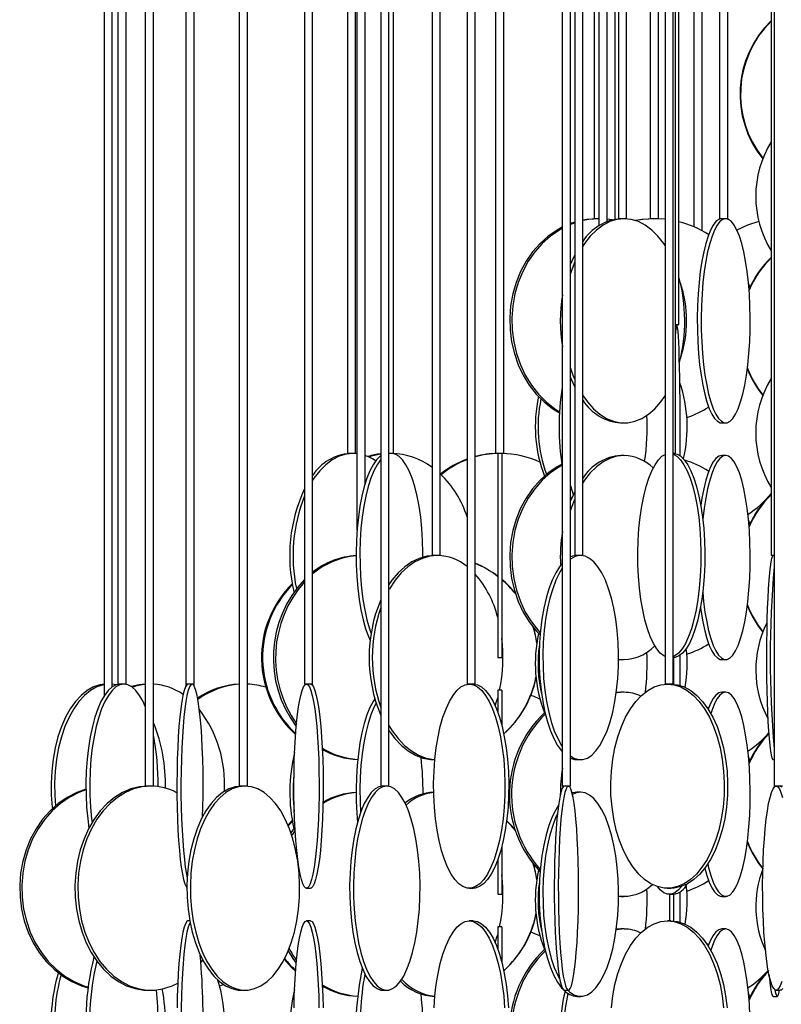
# Model space of a CAD drawing. Header units: millimetres. Extents: x 689 to 2936, y 194 to 2979.
# Tile 10 of 45: x 697 to 884, y 1509 to 1750. Entities that reach past the tile are written whole.
import ezdxf

# ---------------------------------------------------------------- set-up
doc = ezdxf.new("R2010")
doc.units = ezdxf.units.MM

msp = doc.modelspace()

# ---------------------------------------------------------------- linework, layer by layer
at = {"color": 7, "linetype": 'Continuous', "lineweight": 25}
for p, q in [((738.04, 2137.99), (738.04, 1587.49)), ((767.06, 2137.99), (767.06, 1587.49)), ((769.06, 1587.49), (769.06, 2137.99)), ((806.89, 2137.99), (806.89, 1587.49)), ((808.89, 1587.49), (808.89, 2137.99)), ((855.39, 2137.99), (855.39, 1587.49)), ((857.39, 1587.49), (857.39, 2137.99)), ((740.04, 1587.49), (740.04, 2126.53)), ((721.39, 2115.43), (721.39, 1587.49)), ((723.39, 1587.49), (723.39, 2114.3)), ((718.01, 2112.99), (718.01, 1584.6)), ((720.01, 1586.83), (720.01, 2112.99)), ((728.09, 2112.99), (728.09, 1562.49)), ((730.09, 1562.49), (730.09, 2112.99)), ((751.09, 2112.99), (751.09, 1562.49)), ((753.09, 1562.49), (753.09, 2112.99)), ((785.75, 2112.99), (785.75, 1562.49)), ((787.75, 1562.49), (787.75, 2112.99)), ((830.21, 2112.99), (830.21, 1562.49)), ((832.21, 1562.49), (832.21, 2112.99)), ((882.09, 2112.99), (882.09, 1562.49)), ((813.88, 2079.49), (813.88, 1643.99)), ((815.88, 1643.99), (815.88, 2079.49)), ((857.91, 1643.99), (857.91, 2079.49)), ((788.89, 1643.99), (788.89, 2060.43)), ((777.59, 2054.83), (777.59, 1643.99)), ((779.59, 1643.99), (779.59, 2054.55)), ((779.93, 2054.49), (779.93, 1625.18)), ((781.93, 1636.59), (781.93, 2054.49)), ((798.3, 2054.49), (798.3, 1618.99)), ((800.3, 1618.99), (800.3, 2054.49)), ((833.24, 2054.49), (833.24, 1618.99)), ((835.24, 1618.99), (835.24, 2054.49)), ((881.33, 2054.49), (881.33, 1618.99)), ((843.95, 2021.99), (843.95, 1701.49)), ((845.95, 1701.49), (845.95, 2021.99)), ((868.74, 2021.99), (868.74, 1701.49)), ((870.74, 1701.49), (870.74, 2021.99)), ((853.76, 1701.49), (853.76, 2000.91)), ((851.76, 1999.14), (851.76, 1701.49)), ((837.99, 1996.44), (837.99, 1701.49)), ((839.19, 1995.99), (839.19, 1699.8)), ((841.19, 1700.84), (841.19, 1995.99)), ((843.18, 1701.38), (843.18, 1995.99)), ((858.75, 1675.49), (858.75, 1995.99)), ((862.42, 1995.99), (862.42, 1699.53)), ((864.42, 1698.57), (864.42, 1995.99)), ((833.24, 1700.65), (832.21, 1700.3)), ((839.19, 1701.49), (837.99, 1701.49)), ((845.76, 1701.49), (843.95, 1701.49)), ((845.95, 1701.49), (845.76, 1701.49)), ((852.91, 1701.49), (851.76, 1701.49)), ((855.39, 1701.35), (852.84, 1701.49)), ((853.76, 1701.49), (852.91, 1701.49)), ((870.74, 1701.49), (868.74, 1701.49)), ((833.24, 1700.48), (832.21, 1700.1)), ((876.16, 1684.78), (875.8, 1685.74)), ((858.75, 1675.49), (857.91, 1675.49)), ((844.55, 1651.49), (845.36, 1651.49)), ((869.25, 1651.49), (870.22, 1651.49)), ((779.4, 1643.99), (777.59, 1643.99)), ((779.93, 1643.94), (779, 1643.99)), ((779.59, 1643.99), (779.4, 1643.99)), ((788.89, 1643.99), (787.75, 1643.99)), ((788.37, 1643.99), (787.75, 1643.91)), ((815.88, 1643.99), (813.88, 1643.99)), ((814.38, 1643.99), (814.38, 1593.99)), ((815.38, 1643.99), (815.38, 1593.99)), ((845.36, 1643.49), (844.55, 1643.49)), ((857.91, 1643.99), (857.39, 1643.99)), ((870.22, 1643.49), (869.25, 1643.49)), ((832.21, 1633.36), (832.42, 1632.86)), ((876.16, 1626.78), (875.8, 1627.74)), ((800.07, 1618.99), (798.3, 1618.99)), ((800.3, 1618.99), (800.07, 1618.99)), ((835.24, 1618.99), (833.24, 1618.99)), ((882.09, 1618.99), (881.33, 1618.99)), ((814.38, 1593.99), (815.38, 1593.99)), ((843.97, 1593.51), (844.55, 1593.49)), ((844.55, 1593.49), (845.36, 1593.49)), ((869.25, 1593.49), (870.22, 1593.49)), ((720.97, 1587.33), (720.01, 1587.47)), ((721.39, 1587.49), (721.39, 1587.44)), ((723.39, 1587.49), (721.39, 1587.49)), ((723.39, 1587.44), (723.39, 1587.49)), ((738.04, 1587.49), (738.04, 1587.05)), ((740.04, 1587.49), (738.04, 1587.49)), ((740.04, 1587.05), (740.04, 1587.49)), ((769.06, 1587.49), (767.06, 1587.49)), ((808.89, 1587.49), (806.89, 1587.49)), ((857.39, 1587.49), (855.39, 1587.49)), ((815.38, 1585.99), (814.38, 1585.99)), ((814.38, 1585.99), (814.38, 1580.61)), ((815.38, 1585.99), (815.38, 1577.37)), ((844.55, 1585.49), (843.41, 1585.41)), ((845.36, 1585.49), (844.55, 1585.49)), ((870.22, 1585.49), (869.25, 1585.49)), ((866.05, 1581.62), (865.54, 1581.93)), ((798.92, 1568.99), (799, 1568.99)), ((833.78, 1568.99), (834.71, 1568.99)), ((876.16, 1568.78), (875.8, 1569.74)), ((881.83, 1568.99), (882.09, 1568.99)), ((729.79, 1562.49), (728.09, 1562.49)), ((730.09, 1562.49), (729.79, 1562.49)), ((752.93, 1562.49), (751.09, 1562.49)), ((753.09, 1562.49), (752.93, 1562.49)), ((787.75, 1562.49), (785.75, 1562.49)), ((832.21, 1562.49), (830.21, 1562.49)), ((834.71, 1560.99), (833.78, 1560.99)), ((884.09, 1562.49), (882.09, 1562.49)), ((764.07, 1554.06), (763.02, 1552.96)), ((764.73, 1552.43), (763.76, 1551.01)), ((815.38, 1547.61), (815.38, 1535.99)), ((814.38, 1544.37), (814.38, 1535.99)), ((767.56, 1537.49), (768.56, 1537.49)), ((807.43, 1537.49), (808.36, 1537.49)), ((855.98, 1537.49), (856.81, 1537.49)), ((814.38, 1535.99), (815.38, 1535.99)), ((843.97, 1535.51), (844.55, 1535.49)), ((844.55, 1535.49), (845.36, 1535.49)), ((856.44, 1535.99), (857.39, 1535.99)), ((869.25, 1535.49), (870.22, 1535.49)), ((738.99, 1529.49), (738.54, 1529.49)), ((768.56, 1529.49), (767.56, 1529.49)), ((808.36, 1529.49), (807.43, 1529.49)), ((856.81, 1529.49), (855.98, 1529.49)), ((815.38, 1527.99), (814.38, 1527.99)), ((814.38, 1527.99), (814.38, 1522.61)), ((815.38, 1527.99), (815.38, 1519.37)), ((844.55, 1527.49), (843.41, 1527.41)), ((845.36, 1527.49), (844.55, 1527.49)), ((870.22, 1527.49), (869.25, 1527.49)), ((866.05, 1523.62), (865.54, 1523.93)), ((728.75, 1512.49), (729.44, 1512.49)), ((751.66, 1512.49), (752.51, 1512.49)), ((786.28, 1512.49), (787.22, 1512.49)), ((830.72, 1512.49), (831.71, 1512.49)), ((882.59, 1512.49), (883.58, 1512.49)), ((798.92, 1510.99), (799, 1510.99)), ((833.78, 1510.99), (834.71, 1510.99)), ((876.16, 1510.78), (875.8, 1511.74)), ((881.83, 1510.99), (882.83, 1510.99))]:
    msp.add_line(p, q, dxfattribs=at)
at = {"color": 7, "linetype": 'Continuous', "lineweight": 25, "flags": 128}
for points in [[(845.36, 1701.49), (843.6, 1701.31), (841.87, 1700.79), (840.19, 1699.92), (838.58, 1698.73), (837.07, 1697.22), (835.67, 1695.43), (835.24, 1694.77)], [(839.25, 1701.49), (836.72, 1701.31), (835.24, 1701.05)], [(838.73, 1701.49), (836.2, 1701.31), (835.24, 1701.15)], [(842.38, 1701.22), (841.78, 1701.31), (841.18, 1701.39)], [(855.39, 1694.9), (855.04, 1695.43), (853.64, 1697.22), (852.13, 1698.73), (850.52, 1699.92), (848.84, 1700.79), (847.11, 1701.31), (845.36, 1701.49)], [(852.69, 1701.49), (849.76, 1701.31), (848.11, 1701.05)], [(852.84, 1701.49), (849.91, 1701.31), (848.16, 1701.04)], [(869.25, 1701.49), (868.54, 1701.31), (867.84, 1700.79), (867.16, 1699.92), (866.51, 1698.73), (865.9, 1697.22), (865.34, 1695.43), (864.83, 1693.36), (864.38, 1691.06), (864, 1688.56), (863.69, 1685.88), (863.47, 1683.08), (863.32, 1680.18), (863.26, 1677.23), (863.28, 1674.27), (863.38, 1671.34), (863.57, 1668.48), (863.84, 1665.74), (864.18, 1663.14), (864.59, 1660.74), (865.07, 1658.55), (865.61, 1656.62), (866.2, 1654.96), (866.83, 1653.61), (867.5, 1652.58), (868.19, 1651.88), (868.9, 1651.53), (869.25, 1651.49)], [(870.22, 1701.49), (869.51, 1701.31), (868.81, 1700.79), (868.14, 1699.92), (867.48, 1698.73), (866.87, 1697.22), (866.31, 1695.43), (865.8, 1693.36), (865.35, 1691.06), (864.97, 1688.56), (864.66, 1685.88), (864.44, 1683.08), (864.29, 1680.18), (864.23, 1677.23), (864.25, 1674.27), (864.35, 1671.34), (864.54, 1668.48), (864.81, 1665.74), (865.15, 1663.14), (865.56, 1660.74), (866.04, 1658.55), (866.58, 1656.62), (867.17, 1654.96), (867.81, 1653.61), (868.47, 1652.58), (869.16, 1651.88), (869.87, 1651.53), (870.58, 1651.53), (871.29, 1651.88), (871.98, 1652.58), (872.64, 1653.61), (873.28, 1654.96), (873.87, 1656.62), (874.4, 1658.55), (874.88, 1660.74), (875.3, 1663.14), (875.64, 1665.74), (875.91, 1668.48), (876.1, 1671.34), (876.2, 1674.27), (876.22, 1677.23), (876.16, 1680.18), (876.01, 1683.08), (875.78, 1685.88), (875.48, 1688.56), (875.1, 1691.06), (874.65, 1693.36), (874.14, 1695.43), (873.58, 1697.22), (872.96, 1698.73), (872.31, 1699.92), (871.63, 1700.79), (870.93, 1701.31), (870.22, 1701.49)], [(878.34, 1700.79), (875.59, 1699.92), (872.96, 1698.73)], [(830.21, 1699.42), (828.96, 1698.73), (826.78, 1697.22), (824.76, 1695.43), (822.94, 1693.36), (821.34, 1691.06), (819.99, 1688.56), (818.9, 1685.88), (818.09, 1683.08), (817.56, 1680.18), (817.34, 1677.23), (817.41, 1674.27), (817.79, 1671.34), (818.46, 1668.48), (819.41, 1665.74), (820.64, 1663.14), (822.11, 1660.74), (823.83, 1658.55), (825.75, 1656.62), (827.85, 1654.96), (829.51, 1653.93)], [(830.21, 1699.15), (829.48, 1698.73), (827.29, 1697.22), (825.28, 1695.43), (823.46, 1693.36), (821.86, 1691.06), (820.51, 1688.56), (819.42, 1685.88), (818.6, 1683.08), (818.08, 1680.18), (817.86, 1677.23), (817.93, 1674.27), (818.31, 1671.34), (818.97, 1668.48), (819.93, 1665.74), (821.15, 1663.14), (822.63, 1660.74), (824.34, 1658.55), (826.26, 1656.62), (828.37, 1654.96), (829.53, 1654.22)], [(833.24, 1692.66), (832.5, 1691.06), (832.21, 1690.36)], [(833.24, 1690.91), (832.37, 1688.56), (832.21, 1688.07)], [(859.04, 1643.41), (859.06, 1645.34), (859.07, 1648.27), (859.07, 1651.23), (859.07, 1654.18), (859.05, 1657.08), (859.01, 1659.88), (858.97, 1662.56), (858.92, 1665.06), (858.86, 1667.36), (858.79, 1669.43), (858.71, 1671.22), (858.63, 1672.73), (858.54, 1673.92), (858.44, 1674.79), (858.35, 1675.31), (858.25, 1675.49)], [(832.21, 1664.9), (832.82, 1663.14), (833.24, 1662.07)], [(832.21, 1662.61), (833.04, 1660.74), (833.24, 1660.32)], [(835.24, 1658.21), (836.36, 1656.62), (837.81, 1654.96), (839.38, 1653.61), (841.03, 1652.58), (842.73, 1651.88), (844.48, 1651.53), (846.24, 1651.53), (847.98, 1651.88), (849.69, 1652.58), (851.34, 1653.61), (852.9, 1654.96), (854.36, 1656.62), (855.39, 1658.08)], [(779, 1643.99), (777.26, 1643.81), (775.54, 1643.29), (773.88, 1642.42), (772.29, 1641.23), (770.79, 1639.72), (769.4, 1637.93), (769.06, 1637.41)], [(785.75, 1643.4), (785.6, 1643.29), (784.73, 1642.42), (783.89, 1641.23), (783.1, 1639.72), (782.37, 1637.93), (781.72, 1635.86), (781.14, 1633.56), (780.65, 1631.06), (780.26, 1628.38), (779.96, 1625.58), (779.77, 1622.68), (779.69, 1619.73), (779.72, 1616.77), (779.86, 1613.84), (780.1, 1610.98), (780.44, 1608.24), (780.88, 1605.64), (781.42, 1603.24), (782.03, 1601.05), (782.73, 1599.12), (783.15, 1598.14)], [(785.75, 1643.81), (783.43, 1643.29), (782.86, 1643.11)], [(796.09, 1618.59), (796.09, 1619.73), (796.01, 1622.68), (795.82, 1625.58), (795.53, 1628.38), (795.13, 1631.06), (794.64, 1633.56), (794.07, 1635.86), (793.41, 1637.93), (792.68, 1639.72), (791.89, 1641.23), (791.06, 1642.42), (790.18, 1643.29), (789.28, 1643.81), (788.37, 1643.99)], [(845.36, 1643.49), (843.6, 1643.31), (841.87, 1642.79), (840.19, 1641.92), (838.58, 1640.73), (837.07, 1639.22), (835.67, 1637.43), (835.24, 1636.77)], [(855.39, 1594.22), (855.07, 1594.38), (854.18, 1595.08), (853.32, 1596.11), (852.51, 1597.46), (851.75, 1599.12), (851.06, 1601.05), (850.44, 1603.24), (849.9, 1605.64), (849.46, 1608.24), (849.12, 1610.98), (848.88, 1613.84), (848.74, 1616.77), (848.72, 1619.73), (848.8, 1622.68), (848.98, 1625.58), (849.28, 1628.38), (849.67, 1631.06), (850.16, 1633.56), (850.74, 1635.86), (851.39, 1637.93), (852.12, 1639.72), (852.91, 1641.23), (853.75, 1642.42), (854.62, 1643.29), (855.39, 1643.76)], [(857.39, 1643.99), (858.3, 1643.81), (859.2, 1643.29), (860.08, 1642.42), (860.92, 1641.23), (861.7, 1639.72), (862.43, 1637.93), (863.09, 1635.86), (863.66, 1633.56), (864.15, 1631.06), (864.55, 1628.38), (864.84, 1625.58), (865.03, 1622.68), (865.11, 1619.73), (865.08, 1616.77), (864.95, 1613.84), (864.71, 1610.98), (864.36, 1608.24), (863.92, 1605.64), (863.39, 1603.24), (862.77, 1601.05), (862.08, 1599.12), (861.32, 1597.46), (860.5, 1596.11), (859.64, 1595.08), (858.75, 1594.38), (857.85, 1594.03), (857.39, 1593.99)], [(857.39, 1643.8), (858.25, 1643.29), (859.13, 1642.42), (859.96, 1641.23), (860.75, 1639.72), (861.48, 1637.93), (862.14, 1635.86), (862.71, 1633.56), (863.2, 1631.06), (863.6, 1628.38), (863.89, 1625.58), (864.08, 1622.68), (864.16, 1619.73), (864.13, 1616.77), (864, 1613.84), (863.76, 1610.98), (863.41, 1608.24), (862.97, 1605.64), (862.44, 1603.24), (861.82, 1601.05), (861.12, 1599.12), (860.37, 1597.46), (859.55, 1596.11), (858.69, 1595.08), (857.8, 1594.38), (857.39, 1594.18)], [(869.25, 1643.49), (868.54, 1643.31), (867.84, 1642.79), (867.16, 1641.92), (866.51, 1640.73), (865.9, 1639.22), (865.34, 1637.43), (864.83, 1635.36), (864.38, 1633.06), (864.11, 1631.33)], [(864.59, 1609.92), (864.81, 1607.74), (865.15, 1605.14), (865.56, 1602.74), (866.04, 1600.55), (866.58, 1598.62), (867.17, 1596.96), (867.81, 1595.61), (868.47, 1594.58), (869.16, 1593.88), (869.87, 1593.53), (870.58, 1593.53), (871.29, 1593.88), (871.98, 1594.58), (872.64, 1595.61), (873.28, 1596.96), (873.87, 1598.62), (874.4, 1600.55), (874.88, 1602.74), (875.3, 1605.14), (875.64, 1607.74), (875.91, 1610.48), (876.1, 1613.34), (876.2, 1616.27), (876.22, 1619.23), (876.16, 1622.18), (876.01, 1625.08), (875.78, 1627.88), (875.48, 1630.56), (875.1, 1633.06), (874.65, 1635.36), (874.14, 1637.43), (873.58, 1639.22), (872.96, 1640.73), (872.31, 1641.92), (871.63, 1642.79), (870.93, 1643.31), (870.22, 1643.49), (870.22, 1643.49)], [(870.22, 1643.49), (869.51, 1643.31), (868.81, 1642.79), (868.14, 1641.92), (867.48, 1640.73), (866.87, 1639.22), (866.31, 1637.43), (865.8, 1635.36), (865.35, 1633.06), (864.97, 1630.56), (864.66, 1627.88), (864.64, 1627.62)], [(785.75, 1642.51), (785.68, 1642.42), (784.84, 1641.23), (784.05, 1639.72), (783.32, 1637.93), (782.67, 1635.86), (782.09, 1633.56), (781.6, 1631.06), (781.21, 1628.38), (780.91, 1625.58), (780.73, 1622.68), (780.64, 1619.73), (780.67, 1616.77), (780.81, 1613.84), (781.05, 1610.98), (781.39, 1608.24), (781.83, 1605.64), (782.37, 1603.24), (782.99, 1601.05), (783.38, 1599.89)], [(830.12, 1641.37), (828.96, 1640.73), (826.78, 1639.22), (824.76, 1637.43), (822.94, 1635.36), (821.34, 1633.06), (819.99, 1630.56), (818.9, 1627.88), (818.09, 1625.08), (817.56, 1622.18), (817.34, 1619.23), (817.41, 1616.27), (817.79, 1613.34), (818.46, 1610.48), (819.41, 1607.74), (820.64, 1605.14), (822.11, 1602.74), (823.83, 1600.55), (824.75, 1599.57)], [(830.16, 1641.12), (829.48, 1640.73), (827.29, 1639.22), (825.28, 1637.43), (823.46, 1635.36), (821.86, 1633.06), (820.51, 1630.56), (819.42, 1627.88), (818.6, 1625.08), (818.08, 1622.18), (817.86, 1619.23), (817.93, 1616.27), (818.31, 1613.34), (818.97, 1610.48), (819.93, 1607.74), (821.15, 1605.14), (822.63, 1602.74), (824.34, 1600.55), (824.79, 1600.06)], [(832.21, 1636.06), (832.63, 1634.74), (832.9, 1633.96)], [(833.24, 1634.66), (832.5, 1633.06), (832.21, 1632.36)], [(833.24, 1632.91), (832.37, 1630.56), (832.21, 1630.07)], [(799.68, 1618.99), (797.79, 1618.81), (795.93, 1618.29), (794.12, 1617.42), (792.38, 1616.23), (790.75, 1614.72), (789.25, 1612.93), (787.89, 1610.86), (787.75, 1610.62)], [(798.92, 1618.99), (797.03, 1618.81), (795.16, 1618.29), (793.35, 1617.42), (791.62, 1616.23), (789.99, 1614.72), (788.48, 1612.93), (787.75, 1611.88)], [(832.21, 1569.91), (833.07, 1569.38), (834.16, 1569.03), (835.25, 1569.03), (836.34, 1569.38), (837.41, 1570.08), (838.44, 1571.11), (839.42, 1572.46), (840.33, 1574.12), (841.16, 1576.05), (841.9, 1578.24), (842.54, 1580.64), (843.07, 1583.24), (843.48, 1585.98), (843.77, 1588.84), (843.93, 1591.77), (843.97, 1594.73), (843.87, 1597.68), (843.64, 1600.58), (843.29, 1603.38), (842.82, 1606.06), (842.23, 1608.56), (841.54, 1610.86), (840.75, 1612.93), (839.88, 1614.72), (838.94, 1616.23), (837.93, 1617.42), (836.88, 1618.29), (835.8, 1618.81), (834.71, 1618.99), (834.71, 1618.99)], [(833.78, 1618.99), (832.68, 1618.81), (832.21, 1618.63)], [(881.83, 1618.99), (881.64, 1618.81), (881.45, 1618.29), (881.26, 1617.42), (881.09, 1616.23), (880.92, 1614.72), (880.77, 1612.93), (880.63, 1610.86), (880.51, 1608.56), (880.4, 1606.06), (880.32, 1603.38), (880.26, 1600.58), (880.22, 1597.68), (880.2, 1594.73), (880.21, 1591.77), (880.23, 1588.84), (880.28, 1585.98), (880.36, 1583.24), (880.45, 1580.64), (880.56, 1578.24), (880.7, 1576.05), (880.84, 1574.12), (881, 1572.46), (881.18, 1571.11), (881.36, 1570.08), (881.55, 1569.38), (881.74, 1569.03), (881.83, 1568.99)], [(830.21, 1617.07), (829.55, 1616.23), (828.6, 1614.72), (827.73, 1612.93), (826.94, 1610.86), (826.25, 1608.56), (825.66, 1606.06), (825.19, 1603.38), (824.84, 1600.58), (824.61, 1597.68), (824.52, 1594.73), (824.55, 1591.77), (824.71, 1588.84), (825, 1585.98), (825.41, 1583.24), (825.94, 1580.64), (826.58, 1578.24), (827.32, 1576.05), (828.16, 1574.12), (829.07, 1572.46), (830.04, 1571.11), (830.22, 1570.91)], [(830.21, 1615.85), (829.53, 1614.72), (828.66, 1612.93), (827.87, 1610.86), (827.18, 1608.56), (826.59, 1606.06), (826.12, 1603.38), (825.77, 1600.58), (825.54, 1597.68), (825.45, 1594.73), (825.48, 1591.77), (825.64, 1588.84), (825.93, 1585.98), (826.34, 1583.24), (826.87, 1580.64), (827.51, 1578.24), (828.25, 1576.05), (829.08, 1574.12), (829.99, 1572.46), (830.21, 1572.12)], [(864.03, 1606.21), (864.18, 1605.14), (864.59, 1602.74), (865.07, 1600.55), (865.61, 1598.62), (866.2, 1596.96), (866.83, 1595.61), (867.5, 1594.58), (868.19, 1593.88), (868.9, 1593.53), (869.25, 1593.49)], [(824, 1597.74), (823.4, 1600.58), (823.19, 1601.31)], [(859.06, 1587.16), (859.06, 1587.34), (859.07, 1590.27), (859.07, 1593.23), (859.07, 1594.59)], [(857.42, 1593.99), (857.42, 1593.23), (857.43, 1590.27), (857.44, 1587.46)], [(718.01, 1587.47), (716.99, 1587.31), (715.41, 1586.79), (713.87, 1585.92), (712.39, 1584.73), (711.01, 1583.22), (709.73, 1581.43), (708.58, 1579.36), (707.56, 1577.06), (706.7, 1574.56), (706.01, 1571.88), (705.5, 1569.08), (705.17, 1566.18), (705.02, 1563.23), (705.07, 1560.27), (705.31, 1557.34), (705.35, 1556.99)], [(718.01, 1587.35), (717.83, 1587.31), (716.25, 1586.79), (714.71, 1585.92), (713.23, 1584.73), (711.85, 1583.22), (710.57, 1581.43), (709.42, 1579.36), (708.4, 1577.06), (707.54, 1574.56), (706.85, 1571.88), (706.34, 1569.08), (706.01, 1566.18), (705.86, 1563.23), (705.91, 1560.27), (706.11, 1557.67)], [(721.92, 1587.49), (720.93, 1587.31), (719.95, 1586.79), (719, 1585.92), (718.1, 1584.73), (717.24, 1583.22), (716.45, 1581.43), (715.74, 1579.36), (715.12, 1577.06), (714.59, 1574.56), (714.16, 1571.88), (713.84, 1569.08), (713.64, 1566.18), (713.55, 1563.23), (713.58, 1560.27), (713.73, 1557.34), (713.99, 1554.48), (714.29, 1552.21)], [(722.86, 1587.49), (721.87, 1587.31), (720.89, 1586.79), (719.95, 1585.92), (719.04, 1584.73), (718.18, 1583.22), (717.4, 1581.43), (716.68, 1579.36), (716.06, 1577.06), (715.53, 1574.56), (715.1, 1571.88), (714.79, 1569.08), (714.58, 1566.18), (714.49, 1563.23), (714.52, 1560.27), (714.67, 1557.34), (714.93, 1554.48), (715.04, 1553.56)], [(728.09, 1582), (727.54, 1583.22), (726.68, 1584.73), (725.78, 1585.92), (724.83, 1586.79), (723.85, 1587.31), (722.86, 1587.49)], [(728.09, 1587.47), (726.61, 1587.31), (724.73, 1586.86)], [(738.54, 1587.49), (738.22, 1587.31), (737.9, 1586.79), (737.6, 1585.92), (737.3, 1584.73), (737.03, 1583.22), (736.77, 1581.43), (736.54, 1579.36), (736.34, 1577.06), (736.16, 1574.56), (736.03, 1571.88), (735.92, 1569.08), (735.86, 1566.18), (735.83, 1563.23), (735.84, 1560.27), (735.89, 1557.34), (735.97, 1554.48), (736.09, 1551.74), (736.25, 1549.14), (736.43, 1546.74), (736.65, 1544.55), (736.89, 1542.62), (737.16, 1540.96), (737.45, 1539.61), (737.75, 1538.58), (738.06, 1537.88), (738.28, 1537.6)], [(739.53, 1587.49), (739.21, 1587.31), (738.9, 1586.79), (738.59, 1585.92), (738.3, 1584.73), (738.02, 1583.22), (737.76, 1581.43), (737.53, 1579.36), (737.33, 1577.06), (737.16, 1574.56), (737.02, 1571.88), (736.92, 1569.08), (736.85, 1566.18), (736.82, 1563.23), (736.83, 1560.27), (736.88, 1557.34), (736.96, 1554.48), (737.09, 1551.74), (737.24, 1549.14), (737.43, 1546.74), (737.65, 1544.55), (737.89, 1542.62), (738.16, 1540.96), (738.35, 1540)], [(742.12, 1555.02), (742.19, 1557.34), (742.24, 1560.27), (742.25, 1563.23), (742.22, 1566.18), (742.15, 1569.08), (742.05, 1571.88), (741.91, 1574.56), (741.74, 1577.06), (741.54, 1579.36), (741.31, 1581.43), (741.05, 1583.22), (740.77, 1584.73), (740.48, 1585.92), (740.17, 1586.79), (739.86, 1587.31), (739.53, 1587.49)], [(767.56, 1587.49), (767.93, 1587.31), (768.29, 1586.79), (768.64, 1585.92), (768.98, 1584.73), (769.29, 1583.22), (769.58, 1581.43), (769.85, 1579.36), (770.08, 1577.06), (770.27, 1574.56), (770.43, 1571.88), (770.55, 1569.08), (770.62, 1566.18), (770.66, 1563.23), (770.64, 1560.27), (770.59, 1557.34), (770.49, 1554.48), (770.36, 1551.74), (770.18, 1549.14), (769.97, 1546.74), (769.72, 1544.55), (769.44, 1542.62), (769.14, 1540.96), (768.81, 1539.61), (768.47, 1538.58), (768.11, 1537.88), (767.75, 1537.53), (767.38, 1537.53), (767.02, 1537.88), (766.66, 1538.58), (766.32, 1539.61), (765.99, 1540.96), (765.69, 1542.62), (765.41, 1544.55), (765.16, 1546.74), (764.95, 1549.14), (764.77, 1551.74), (764.64, 1554.48), (764.54, 1557.34), (764.49, 1560.27), (764.47, 1563.23), (764.51, 1566.18), (764.58, 1569.08), (764.7, 1571.88), (764.86, 1574.56), (765.05, 1577.06), (765.28, 1579.36), (765.55, 1581.43), (765.84, 1583.22), (766.15, 1584.73), (766.49, 1585.92), (766.84, 1586.79), (767.2, 1587.31), (767.56, 1587.49)], [(768.56, 1587.49), (768.92, 1587.31), (769.28, 1586.79), (769.63, 1585.92), (769.97, 1584.73), (770.28, 1583.22), (770.58, 1581.43), (770.84, 1579.36), (771.07, 1577.06), (771.26, 1574.56), (771.42, 1571.88), (771.54, 1569.08), (771.61, 1566.18), (771.65, 1563.23), (771.64, 1560.27), (771.58, 1557.34), (771.49, 1554.48), (771.35, 1551.74), (771.17, 1549.14), (770.96, 1546.74), (770.71, 1544.55), (770.43, 1542.62), (770.13, 1540.96), (769.8, 1539.61), (769.46, 1538.58), (769.1, 1537.88), (768.74, 1537.53), (768.56, 1537.49)], [(807.43, 1587.49), (808.46, 1587.31), (809.48, 1586.79), (810.47, 1585.92), (811.41, 1584.73), (812.3, 1583.22), (813.13, 1581.43), (813.87, 1579.36), (814.52, 1577.06), (815.07, 1574.56), (815.52, 1571.88), (815.85, 1569.08), (816.06, 1566.18), (816.15, 1563.23), (816.12, 1560.27), (815.97, 1557.34), (815.7, 1554.48), (815.31, 1551.74), (814.81, 1549.14), (814.2, 1546.74), (813.51, 1544.55), (812.72, 1542.62), (811.87, 1540.96), (810.95, 1539.61), (809.98, 1538.58), (808.97, 1537.88), (807.94, 1537.53), (806.91, 1537.53), (805.88, 1537.88), (804.88, 1538.58), (803.91, 1539.61), (802.99, 1540.96), (802.13, 1542.62), (801.35, 1544.55), (800.65, 1546.74), (800.04, 1549.14), (799.55, 1551.74), (799.16, 1554.48), (798.88, 1557.34), (798.73, 1560.27), (798.7, 1563.23), (798.79, 1566.18), (799.01, 1569.08), (799.34, 1571.88), (799.78, 1574.56), (800.33, 1577.06), (800.99, 1579.36), (801.73, 1581.43), (802.55, 1583.22), (803.44, 1584.73), (804.39, 1585.92), (805.38, 1586.79), (806.39, 1587.31), (807.43, 1587.49)], [(808.36, 1587.49), (809.4, 1587.31), (810.41, 1586.79), (811.4, 1585.92), (812.35, 1584.73), (813.24, 1583.22), (814.06, 1581.43), (814.8, 1579.36), (815.46, 1577.06), (816.01, 1574.56), (816.45, 1571.88), (816.78, 1569.08), (817, 1566.18), (817.09, 1563.23), (817.06, 1560.27), (816.91, 1557.34), (816.63, 1554.48), (816.24, 1551.74), (815.74, 1549.14), (815.14, 1546.74), (814.44, 1544.55), (813.66, 1542.62), (812.8, 1540.96), (811.88, 1539.61), (810.91, 1538.58), (809.91, 1537.88), (808.88, 1537.53), (808.36, 1537.49)], [(855.98, 1587.49), (857.62, 1587.31), (859.24, 1586.79), (860.82, 1585.92), (862.32, 1584.73), (863.74, 1583.22), (865.05, 1581.43), (866.23, 1579.36), (867.27, 1577.06), (868.15, 1574.56), (868.85, 1571.88), (869.38, 1569.08), (869.72, 1566.18), (869.87, 1563.23), (869.82, 1560.27), (869.57, 1557.34), (869.14, 1554.48), (868.52, 1551.74), (867.73, 1549.14), (866.77, 1546.74), (865.66, 1544.55), (864.41, 1542.62), (863.04, 1540.96), (861.58, 1539.61), (860.03, 1538.58), (858.43, 1537.88), (856.8, 1537.53), (855.15, 1537.53), (853.52, 1537.88), (851.92, 1538.58), (850.37, 1539.61), (848.91, 1540.96), (847.54, 1542.62), (846.3, 1544.55), (845.19, 1546.74), (844.23, 1549.14), (843.43, 1551.74), (842.81, 1554.48), (842.38, 1557.34), (842.13, 1560.27), (842.09, 1563.23), (842.23, 1566.18), (842.57, 1569.08), (843.1, 1571.88), (843.81, 1574.56), (844.69, 1577.06), (845.72, 1579.36), (846.9, 1581.43), (848.21, 1583.22), (849.63, 1584.73), (851.14, 1585.92), (852.71, 1586.79), (854.33, 1587.31), (855.98, 1587.49)], [(856.81, 1587.49), (858.45, 1587.31), (860.07, 1586.79), (861.65, 1585.92), (863.15, 1584.73), (864.57, 1583.22), (865.88, 1581.43), (867.06, 1579.36), (868.1, 1577.06), (868.98, 1574.56), (869.69, 1571.88), (870.21, 1569.08), (870.55, 1566.18), (870.7, 1563.23), (870.65, 1560.27), (870.41, 1557.34), (869.97, 1554.48), (869.35, 1551.74), (868.56, 1549.14), (867.6, 1546.74), (866.49, 1544.55), (865.24, 1542.62), (863.87, 1540.96), (862.41, 1539.61), (860.87, 1538.58), (859.27, 1537.88), (857.63, 1537.53), (856.81, 1537.49)], [(845.36, 1585.49), (843.6, 1585.31), (843.39, 1585.27)], [(865.83, 1543.47), (866.04, 1542.55), (866.58, 1540.62), (867.17, 1538.96), (867.81, 1537.61), (868.47, 1536.58), (869.16, 1535.88), (869.87, 1535.53), (870.58, 1535.53), (871.29, 1535.88), (871.98, 1536.58), (872.64, 1537.61), (873.28, 1538.96), (873.87, 1540.62), (874.4, 1542.55), (874.88, 1544.74), (875.3, 1547.14), (875.64, 1549.74), (875.91, 1552.48), (876.1, 1555.34), (876.2, 1558.27), (876.22, 1561.23), (876.16, 1564.18), (876.01, 1567.08), (875.78, 1569.88), (875.48, 1572.56), (875.1, 1575.06), (874.65, 1577.36), (874.14, 1579.43), (873.58, 1581.22), (872.96, 1582.73), (872.31, 1583.92), (871.63, 1584.79), (870.93, 1585.31), (870.22, 1585.49), (870.22, 1585.49)], [(869.25, 1585.49), (868.54, 1585.31), (867.84, 1584.79), (867.16, 1583.92), (866.51, 1582.73), (865.94, 1581.33)], [(870.22, 1585.49), (869.51, 1585.31), (868.81, 1584.79), (868.14, 1583.92), (867.48, 1582.73), (866.87, 1581.22), (866.56, 1580.29)], [(784.3, 1583.86), (783.89, 1583.23), (783.1, 1581.72), (782.37, 1579.93), (781.72, 1577.86), (781.14, 1575.56), (780.65, 1573.06), (780.26, 1570.38), (779.96, 1567.58), (779.77, 1564.68), (779.69, 1561.73), (779.72, 1558.77), (779.86, 1555.84), (780.04, 1553.57)], [(784.61, 1582.83), (784.05, 1581.72), (783.32, 1579.93), (782.67, 1577.86), (782.09, 1575.56), (781.6, 1573.06), (781.21, 1570.38), (780.91, 1567.58), (780.73, 1564.68), (780.64, 1561.73), (780.67, 1558.77), (780.8, 1555.99)], [(813.76, 1582.14), (814.12, 1583.24), (814.38, 1584.14)], [(824.72, 1583.82), (823.31, 1584.42), (822.5, 1584.72)], [(787.75, 1577.36), (788.55, 1576.05), (789.98, 1574.12), (791.56, 1572.46), (793.24, 1571.11), (795.02, 1570.08), (796.86, 1569.38), (798.74, 1569.03), (799, 1569.01)], [(787.75, 1576.1), (787.78, 1576.05), (789.22, 1574.12), (790.79, 1572.46), (792.47, 1571.11), (794.25, 1570.08), (796.09, 1569.38), (797.97, 1569.03), (798.92, 1568.99)], [(832.21, 1569.35), (833.23, 1569.03), (833.78, 1568.99)], [(713.55, 1561.74), (711.29, 1560.92), (708.97, 1559.73), (706.78, 1558.22), (704.76, 1556.43), (702.94, 1554.36), (701.34, 1552.06), (699.99, 1549.56), (698.89, 1546.88), (698.08, 1544.08), (697.56, 1541.18), (697.33, 1538.23), (697.41, 1535.27), (697.78, 1532.34), (698.45, 1529.48), (699.41, 1526.74), (700.63, 1524.14), (702.11, 1521.74), (703.83, 1519.55), (705.75, 1517.62), (707.86, 1515.96), (710.12, 1514.61), (712.5, 1513.58), (714.06, 1513.1)], [(713.55, 1561.58), (711.81, 1560.92), (709.48, 1559.73), (707.3, 1558.22), (705.28, 1556.43), (703.46, 1554.36), (701.86, 1552.06), (700.5, 1549.56), (699.41, 1546.88), (698.6, 1544.08), (698.07, 1541.18), (697.85, 1538.23), (697.92, 1535.27), (698.3, 1532.34), (698.97, 1529.48), (699.92, 1526.74), (701.15, 1524.14), (702.63, 1521.74), (704.34, 1519.55), (706.27, 1517.62), (708.37, 1515.96), (710.63, 1514.61), (713.01, 1513.58), (714.08, 1513.23)], [(728.75, 1562.49), (726.63, 1562.31), (724.54, 1561.79), (722.52, 1560.92), (720.58, 1559.73), (718.75, 1558.22), (717.07, 1556.43), (715.55, 1554.36), (714.21, 1552.06), (713.08, 1549.56), (712.17, 1546.88), (711.49, 1544.08), (711.05, 1541.18), (710.86, 1538.23), (710.93, 1535.27), (711.24, 1532.34), (711.8, 1529.48), (712.59, 1526.74), (713.62, 1524.14), (714.85, 1521.74), (716.28, 1519.55), (717.89, 1517.62), (719.65, 1515.96), (721.53, 1514.61), (723.52, 1513.58), (725.58, 1512.88), (727.69, 1512.53), (728.75, 1512.49)], [(729.44, 1562.49), (727.33, 1562.31), (725.24, 1561.79), (723.21, 1560.92), (721.27, 1559.73), (719.45, 1558.22), (717.76, 1556.43), (716.24, 1554.36), (714.91, 1552.06), (713.78, 1549.56), (712.87, 1546.88), (712.19, 1544.08), (711.75, 1541.18), (711.56, 1538.23), (711.62, 1535.27), (711.94, 1532.34), (712.5, 1529.48), (713.29, 1526.74), (714.32, 1524.14), (715.55, 1521.74), (716.98, 1519.55), (718.59, 1517.62), (720.35, 1515.96), (722.23, 1514.61), (724.22, 1513.58), (726.28, 1512.88), (728.38, 1512.53), (730.5, 1512.53), (732.61, 1512.88), (734.67, 1513.58), (736.04, 1514.25)], [(751.66, 1562.49), (750.08, 1562.31), (748.52, 1561.79), (747, 1560.92), (745.55, 1559.73), (744.19, 1558.22), (742.93, 1556.43), (741.79, 1554.36), (740.79, 1552.06), (739.95, 1549.56), (739.26, 1546.88), (738.76, 1544.08), (738.43, 1541.18), (738.29, 1538.23), (738.34, 1535.27), (738.57, 1532.34), (738.99, 1529.48), (739.58, 1526.74), (740.35, 1524.14), (741.27, 1521.74), (742.34, 1519.55), (743.54, 1517.62), (744.86, 1515.96), (746.27, 1514.61), (747.76, 1513.58), (749.3, 1512.88), (750.87, 1512.53), (751.66, 1512.49)], [(752.51, 1562.49), (750.93, 1562.31), (749.36, 1561.79), (747.85, 1560.92), (746.4, 1559.73), (745.03, 1558.22), (743.77, 1556.43), (742.64, 1554.36), (741.64, 1552.06), (740.79, 1549.56), (740.11, 1546.88), (739.6, 1544.08), (739.27, 1541.18), (739.13, 1538.23), (739.18, 1535.27), (739.41, 1532.34), (739.83, 1529.48), (740.43, 1526.74), (741.19, 1524.14), (742.12, 1521.74), (743.19, 1519.55), (744.39, 1517.62), (745.7, 1515.96), (747.11, 1514.61), (748.6, 1513.58), (750.14, 1512.88), (751.72, 1512.53), (753.3, 1512.53), (754.87, 1512.88), (756.42, 1513.58), (757.9, 1514.61), (759.31, 1515.96), (760.63, 1517.62), (761.83, 1519.55), (762.9, 1521.74), (763.82, 1524.14), (764.59, 1526.74), (765.18, 1529.48), (765.6, 1532.34), (765.84, 1535.27), (765.88, 1538.23), (765.74, 1541.18), (765.41, 1544.08), (764.91, 1546.88), (764.23, 1549.56), (763.38, 1552.06), (762.38, 1554.36), (761.24, 1556.43), (759.98, 1558.22), (758.62, 1559.73), (757.17, 1560.92), (755.65, 1561.79), (754.09, 1562.31), (752.51, 1562.49)], [(786.28, 1562.49), (785.31, 1562.31), (784.36, 1561.79), (783.44, 1560.92), (782.55, 1559.73), (781.72, 1558.22), (780.96, 1556.43), (780.26, 1554.36), (779.65, 1552.06), (779.14, 1549.56), (778.72, 1546.88), (778.41, 1544.08), (778.22, 1541.18), (778.13, 1538.23), (778.16, 1535.27), (778.3, 1532.34), (778.56, 1529.48), (778.92, 1526.74), (779.38, 1524.14), (779.95, 1521.74), (780.6, 1519.55), (781.33, 1517.62), (782.13, 1515.96), (782.99, 1514.61), (783.9, 1513.58), (784.83, 1512.88), (785.79, 1512.53), (786.28, 1512.49)], [(787.22, 1562.49), (786.26, 1562.31), (785.31, 1561.79), (784.38, 1560.92), (783.5, 1559.73), (782.67, 1558.22), (781.9, 1556.43), (781.21, 1554.36), (780.6, 1552.06), (780.08, 1549.56), (779.67, 1546.88), (779.36, 1544.08), (779.16, 1541.18), (779.08, 1538.23), (779.1, 1535.27), (779.25, 1532.34), (779.5, 1529.48), (779.86, 1526.74), (780.33, 1524.14), (780.89, 1521.74), (781.54, 1519.55), (782.28, 1517.62), (783.08, 1515.96), (783.94, 1514.61), (784.84, 1513.58), (785.78, 1512.88), (786.74, 1512.53), (787.7, 1512.53), (788.66, 1512.88), (789.6, 1513.58), (790.51, 1514.61), (791.37, 1515.96), (792.17, 1517.62), (792.9, 1519.55), (793.55, 1521.74), (794.11, 1524.14), (794.58, 1526.74), (794.94, 1529.48), (795.2, 1532.34), (795.34, 1535.27), (795.37, 1538.23), (795.28, 1541.18), (795.08, 1544.08), (794.77, 1546.88), (794.36, 1549.56), (793.84, 1552.06), (793.23, 1554.36), (792.54, 1556.43), (791.77, 1558.22), (790.94, 1559.73), (790.06, 1560.92), (789.14, 1561.79), (788.18, 1562.31), (787.22, 1562.49)], [(830.72, 1562.49), (830.42, 1562.31), (830.13, 1561.79), (829.85, 1560.92), (829.58, 1559.73), (829.33, 1558.22), (829.1, 1556.43), (828.89, 1554.36), (828.7, 1552.06), (828.55, 1549.56), (828.42, 1546.88), (828.33, 1544.08), (828.26, 1541.18), (828.24, 1538.23), (828.25, 1535.27), (828.29, 1532.34), (828.37, 1529.48), (828.48, 1526.74), (828.62, 1524.14), (828.79, 1521.74), (828.99, 1519.55), (829.21, 1517.62), (829.46, 1515.96), (829.72, 1514.61), (829.99, 1513.58), (830.28, 1512.88), (830.57, 1512.53), (830.72, 1512.49)], [(831.71, 1562.49), (831.42, 1562.31), (831.13, 1561.79), (830.85, 1560.92), (830.58, 1559.73), (830.33, 1558.22), (830.09, 1556.43), (829.88, 1554.36), (829.7, 1552.06), (829.54, 1549.56), (829.41, 1546.88), (829.32, 1544.08), (829.26, 1541.18), (829.23, 1538.23), (829.24, 1535.27), (829.29, 1532.34), (829.36, 1529.48), (829.47, 1526.74), (829.62, 1524.14), (829.79, 1521.74), (829.99, 1519.55), (830.21, 1517.62), (830.45, 1515.96), (830.71, 1514.61), (830.99, 1513.58), (831.27, 1512.88), (831.57, 1512.53), (831.86, 1512.53), (832.15, 1512.88), (832.44, 1513.58), (832.71, 1514.61), (832.97, 1515.96), (833.22, 1517.62), (833.44, 1519.55), (833.64, 1521.74), (833.81, 1524.14), (833.95, 1526.74), (834.06, 1529.48), (834.14, 1532.34), (834.18, 1535.27), (834.19, 1538.23), (834.16, 1541.18), (834.1, 1544.08), (834.01, 1546.88), (833.88, 1549.56), (833.73, 1552.06), (833.54, 1554.36), (833.33, 1556.43), (833.1, 1558.22), (832.84, 1559.73), (832.58, 1560.92), (832.29, 1561.79), (832.01, 1562.31), (831.71, 1562.49)], [(831.54, 1512.49), (832, 1512.08), (833.07, 1511.38), (834.16, 1511.03), (835.25, 1511.03), (836.34, 1511.38), (837.41, 1512.08), (838.44, 1513.11), (839.42, 1514.46), (840.33, 1516.12), (841.16, 1518.05), (841.9, 1520.24), (842.54, 1522.64), (843.07, 1525.24), (843.48, 1527.98), (843.77, 1530.84), (843.93, 1533.77), (843.97, 1536.73), (843.87, 1539.68), (843.64, 1542.58), (843.29, 1545.38), (842.82, 1548.06), (842.23, 1550.56), (841.54, 1552.86), (840.75, 1554.93), (839.88, 1556.72), (838.94, 1558.23), (837.93, 1559.42), (836.88, 1560.29), (835.8, 1560.81), (834.71, 1560.99), (834.71, 1560.99)], [(833.78, 1560.99), (832.68, 1560.81), (832.61, 1560.79)], [(834.71, 1560.99), (833.61, 1560.81), (832.7, 1560.4)], [(883.93, 1514.61), (883.56, 1513.58), (883.18, 1512.88), (882.79, 1512.53), (882.39, 1512.53), (882, 1512.88), (881.62, 1513.58), (881.25, 1514.61), (880.9, 1515.96), (880.57, 1517.62), (880.28, 1519.55), (880.01, 1521.74), (879.78, 1524.14), (879.59, 1526.74), (879.44, 1529.48), (879.34, 1532.34), (879.28, 1535.27), (879.27, 1538.23), (879.3, 1541.18), (879.38, 1544.08), (879.51, 1546.88), (879.68, 1549.56), (879.89, 1552.06), (880.14, 1554.36), (880.42, 1556.43), (880.73, 1558.22), (881.07, 1559.73), (881.43, 1560.92), (881.81, 1561.79), (882.2, 1562.31), (882.59, 1562.49)], [(882.59, 1562.49), (882.98, 1562.31), (883.37, 1561.79), (883.75, 1560.92), (884.11, 1559.73)], [(883.58, 1562.49), (883.98, 1562.31)], [(829.28, 1557.84), (828.6, 1556.72), (827.73, 1554.93), (826.94, 1552.86), (826.25, 1550.56), (825.66, 1548.06), (825.19, 1545.38), (824.84, 1542.58), (824.61, 1539.68), (824.52, 1536.73), (824.55, 1533.77), (824.71, 1530.84), (825, 1527.98), (825.41, 1525.24), (825.94, 1522.64), (826.58, 1520.24), (827.32, 1518.05), (828.16, 1516.12), (829.07, 1514.46), (830.04, 1513.11), (830.32, 1512.8)], [(764.1, 1553.85), (763.18, 1552.86), (763.1, 1552.77)], [(818.71, 1551.65), (817.67, 1552.86), (816.57, 1553.99)], [(818.67, 1551.78), (817.74, 1552.86), (816.58, 1554.05)], [(829.02, 1555.73), (828.66, 1554.93), (827.87, 1552.86), (827.18, 1550.56), (826.59, 1548.06), (826.12, 1545.38), (825.77, 1542.58), (825.54, 1539.68), (825.45, 1536.73), (825.48, 1533.77), (825.64, 1530.84), (825.93, 1527.98), (826.34, 1525.24), (826.87, 1522.64), (827.51, 1520.24), (828.25, 1518.05), (829.08, 1516.12), (829.61, 1515.1)], [(764.77, 1551.73), (764.02, 1550.56), (763.95, 1550.45)], [(824, 1539.74), (823.4, 1542.58), (823.19, 1543.31)], [(865.1, 1542.43), (865.61, 1540.62), (866.2, 1538.96), (866.83, 1537.61), (867.5, 1536.58), (868.19, 1535.88), (868.9, 1535.53), (869.25, 1535.49)], [(859.43, 1537.94), (858.69, 1537.08), (857.8, 1536.38), (856.89, 1536.03), (855.98, 1536.03), (855.07, 1536.38), (854.18, 1537.08), (853.48, 1537.9)], [(859.06, 1529.16), (859.06, 1529.34), (859.07, 1532.27), (859.07, 1535.23), (859.07, 1536.59)], [(856.42, 1535.99), (856.42, 1535.23), (856.43, 1532.27), (856.44, 1529.49)], [(857.42, 1535.99), (857.42, 1535.23), (857.43, 1532.27), (857.44, 1529.46)], [(738.54, 1529.49), (738.22, 1529.31), (737.9, 1528.79), (737.6, 1527.92), (737.3, 1526.73), (737.03, 1525.22), (736.77, 1523.43), (736.54, 1521.36), (736.34, 1519.06), (736.16, 1516.56), (736.03, 1513.88), (735.92, 1511.08), (735.86, 1508.18)], [(764.51, 1508.18), (764.58, 1511.08), (764.7, 1513.88), (764.86, 1516.56), (765.05, 1519.06), (765.28, 1521.36), (765.55, 1523.43), (765.84, 1525.22), (766.15, 1526.73), (766.49, 1527.92), (766.84, 1528.79), (767.2, 1529.31), (767.56, 1529.49)], [(767.56, 1529.49), (767.93, 1529.31), (768.29, 1528.79), (768.64, 1527.92), (768.98, 1526.73), (769.29, 1525.22), (769.58, 1523.43), (769.85, 1521.36), (770.08, 1519.06), (770.27, 1516.56), (770.43, 1513.88), (770.55, 1511.08), (770.62, 1508.18)], [(768.56, 1529.49), (768.92, 1529.31), (769.28, 1528.79), (769.63, 1527.92), (769.97, 1526.73), (770.28, 1525.22), (770.58, 1523.43), (770.84, 1521.36), (771.07, 1519.06), (771.26, 1516.56), (771.42, 1513.88), (771.54, 1511.08), (771.61, 1508.18)], [(798.79, 1508.18), (799.01, 1511.08), (799.34, 1513.88), (799.78, 1516.56), (800.33, 1519.06), (800.99, 1521.36), (801.73, 1523.43), (802.55, 1525.22), (803.44, 1526.73), (804.39, 1527.92), (805.38, 1528.79), (806.39, 1529.31), (807.43, 1529.49)], [(807.43, 1529.49), (808.46, 1529.31), (809.48, 1528.79), (810.47, 1527.92), (811.41, 1526.73), (812.3, 1525.22), (813.13, 1523.43), (813.87, 1521.36), (814.52, 1519.06), (815.07, 1516.56), (815.52, 1513.88), (815.85, 1511.08), (816.06, 1508.18)], [(808.36, 1529.49), (809.4, 1529.31), (810.41, 1528.79), (811.4, 1527.92), (812.35, 1526.73), (813.24, 1525.22), (814.06, 1523.43), (814.8, 1521.36), (815.46, 1519.06), (816.01, 1516.56), (816.45, 1513.88), (816.78, 1511.08), (817, 1508.18)], [(842.23, 1508.18), (842.57, 1511.08), (843.1, 1513.88), (843.81, 1516.56), (844.69, 1519.06), (845.72, 1521.36), (846.9, 1523.43), (848.21, 1525.22), (849.63, 1526.73), (851.14, 1527.92), (852.71, 1528.79), (854.33, 1529.31), (855.98, 1529.49)], [(855.98, 1529.49), (857.62, 1529.31), (859.24, 1528.79), (860.82, 1527.92), (862.32, 1526.73), (863.74, 1525.22), (865.05, 1523.43), (866.23, 1521.36), (867.27, 1519.06), (868.15, 1516.56), (868.85, 1513.88), (869.38, 1511.08), (869.72, 1508.18)], [(856.81, 1529.49), (858.45, 1529.31), (860.07, 1528.79), (861.65, 1527.92), (863.15, 1526.73), (864.57, 1525.22), (865.88, 1523.43), (867.06, 1521.36), (868.1, 1519.06), (868.98, 1516.56), (869.69, 1513.88), (870.21, 1511.08), (870.55, 1508.18)], [(739.06, 1529.1), (738.9, 1528.79), (738.59, 1527.92), (738.3, 1526.73), (738.02, 1525.22), (737.76, 1523.43), (737.53, 1521.36), (737.33, 1519.06), (737.16, 1516.56), (737.02, 1513.88), (736.92, 1511.08), (736.85, 1508.18), (736.82, 1505.23), (736.83, 1502.27), (736.88, 1499.34), (736.96, 1496.48), (737.09, 1493.74), (737.24, 1491.14), (737.43, 1488.74), (737.65, 1486.55), (737.89, 1484.62), (738.16, 1482.96), (738.35, 1482)], [(845.36, 1527.49), (843.6, 1527.31), (843.39, 1527.27)], [(869.25, 1527.49), (868.54, 1527.31), (867.84, 1526.79), (867.16, 1525.92), (866.51, 1524.73), (865.94, 1523.33)], [(870.22, 1527.49), (869.51, 1527.31), (868.81, 1526.79), (868.14, 1525.92), (867.48, 1524.73), (866.87, 1523.22), (866.56, 1522.29)], [(876.16, 1506.18), (876.01, 1509.08), (875.78, 1511.88), (875.48, 1514.56), (875.1, 1517.06), (874.65, 1519.36), (874.14, 1521.43), (873.58, 1523.22), (872.96, 1524.73), (872.31, 1525.92), (871.63, 1526.79), (870.93, 1527.31), (870.22, 1527.49), (870.22, 1527.49)], [(813.76, 1524.14), (814.12, 1525.24), (814.38, 1526.14)], [(824.72, 1525.82), (823.31, 1526.42), (822.5, 1526.72)], [(763.07, 1522.13), (764.25, 1520.24), (765.06, 1519.12)], [(741.72, 1519.3), (741.9, 1519.55), (742.16, 1519.9)], [(762.11, 1520.08), (763.93, 1518.05), (764.9, 1517.13)], [(880.83, 1516.3), (880.84, 1516.12), (881, 1514.46), (881.18, 1513.11), (881.36, 1512.08), (881.55, 1511.38), (881.74, 1511.03), (881.83, 1510.99)], [(746.27, 1513.55), (746.36, 1513.58), (747.27, 1513.88)], [(882.25, 1512.62), (882.35, 1512.08), (882.54, 1511.38), (882.74, 1511.03), (882.93, 1511.03), (883.12, 1511.38), (883.31, 1512.08), (883.39, 1512.49)], [(884.17, 1512.88), (883.78, 1512.53), (883.58, 1512.49)]]:
    msp.add_lwpolyline(points, dxfattribs=at)
at = {"color": 7, "linetype": 'Continuous', "lineweight": 25}
for centre, radius, start, end in [((898.86, 1731.99), 25.14, 134.2089, 218.8896), ((898.99, 1731.99), 25.14, 134.6161, 218.5753), ((903.15, 1706.99), 25.57, 148.553, 211.447), ((845.41, 1689.45), 12.07, 94.0866, 147.4206), ((852.8, 1676.92), 24.57, 57.3864, 75.9962), ((898.74, 1674.06), 25, 134.1396, 155.8839), ((898.87, 1674.06), 25, 134.5448, 156.4909), ((819.57, 1676.48), 40.62, 345.4243, 15.346), ((831.81, 1676.49), 28.85, 341.2962, 18.7038), ((871.24, 1676.49), 41.52, 171.1382, 188.8618), ((864.55, 1673.4), 6.64, 161.6903, 180.605), ((898.78, 1673.93), 25.04, 201.6994, 218.9161), ((898.92, 1673.94), 25.05, 201.1073, 218.6012), ((903.15, 1648.99), 25.57, 148.553, 211.447), ((887.51, 1650.49), 58.11, 170.4243, 189.5757), ((827.47, 1650.48), 33.32, 346.4533, 18.8951), ((856.83, 1650.51), 33.25, 167.1482, 201.2776), ((857.57, 1650.51), 33.31, 168.164, 200.4246), ((845.25, 1663.25), 11.79, 211.883, 266.6097), ((852.79, 1676.08), 24.6, 288.7582, 302.6072), ((792.44, 1650.47), 58.54, 351.7001, 2.7747), ((779.05, 1632.13), 11.89, 94.1493, 147.1317), ((778.33, 1633.29), 10.81, 55.1139, 70.5454), ((787.65, 1627.23), 16.77, 96.5126, 107.4738), ((788.01, 1626.54), 17.45, 53.88, 88.4655), ((814.73, 1621.29), 22.7, 90.8896, 104.8983), ((815.04, 1621.28), 22.71, 91.6727, 105.7042), ((815.01, 1621.17), 22.82, 64.8061, 89.0745), ((845.41, 1631.45), 12.07, 94.0866, 147.4206), ((844.97, 1632.81), 10.69, 45.5002, 87.9414), ((814.97, 1620.62), 23.41, 110.1895, 128.5561), ((815.29, 1620.6), 23.43, 111.0056, 129.0714), ((852.8, 1618.91), 24.58, 57.3883, 72.6837), ((783.22, 1620.98), 24.83, 17.586, 46.2863), ((802.42, 1618.92), 38.98, 155.1162, 193.1438), ((803.86, 1618.95), 39.6, 158.3357, 191.7379), ((862.71, 1649.13), 23.88, 302.8384, 321.2415), ((898.74, 1616.06), 25, 134.1396, 155.8839), ((898.87, 1616.06), 25, 134.5448, 156.4909), ((871.32, 1618.49), 41.6, 171.1577, 182.7091), ((780.88, 1599.96), 19.04, 93.5786, 128.3661), ((781.5, 1599.74), 19.27, 95.377, 130.1969), ((799.46, 1607.35), 11.64, 50.2557, 88.868), ((834.87, 1614.72), 4.28, 92.1861, 128.3829), ((799.32, 1594.06), 24.93, 52.8467, 67.4172), ((799.25, 1594.06), 24.93, 52.6579, 67.2542), ((1138, 1593.99), 256.88, 175.0306, 184.9694), ((789.39, 1597.6), 25.76, 14.0093, 40.7666), ((782.05, 1593.99), 25.5, 134.8652, 227.7101), ((782.31, 1593.99), 25.5, 135.5428, 226.9971), ((787.44, 1593.93), 28, 136.7215, 216.9108), ((788.08, 1593.94), 28.09, 138.4305, 215.1782), ((799.3, 1594.03), 24.97, 39.123, 49.9085), ((799.23, 1594.03), 24.97, 38.7268, 49.7118), ((819.46, 1593.99), 36.57, 157.1922, 202.8078), ((898.78, 1615.93), 25.04, 201.6994, 218.9161), ((898.92, 1615.94), 25.05, 201.1073, 218.6012), ((820.82, 1593.99), 37.15, 160.7509, 199.2491), ((903.18, 1590.99), 25.6, 153.3729, 207.7351), ((799.17, 1593.99), 25.05, 8.1109, 17.3002), ((856.83, 1592.51), 33.25, 167.1482, 201.2776), ((777.17, 1594), 38.5, 347.9929, 7.0959), ((858.1, 1592.49), 33.83, 172.2101, 193.2069), ((845.22, 1603.79), 10.27, 263.0014, 317.7744), ((852.79, 1618.08), 24.6, 288.7582, 302.6072), ((791.64, 1592.49), 59.34, 353.1341, 2.7209), ((826.79, 1592.49), 33.98, 350.1822, 6.2899), ((729.51, 1573.92), 13.57, 96.0066, 109.6734), ((729.25, 1573.28), 14.21, 55.2331, 86.5806), ((751.99, 1567.99), 19.5, 92.6603, 124.6201), ((752.53, 1567.91), 19.59, 94.2154, 126.1592), ((752.31, 1568.66), 18.83, 73.6305, 87.6536), ((799.2, 1593.98), 25.02, 311.7537, 348.9554), ((799.26, 1593.98), 25.01, 311.5841, 348.4471), ((845.28, 1576.04), 9.44, 63.9822, 89.5215), ((717.29, 1562.97), 30.23, 356.6973, 37.3559), ((844.78, 1560.46), 27.54, 133.4489, 223.3095), ((845.37, 1560.45), 27.6, 134.4045, 221.7902), ((693.5, 1563.04), 39.53, 358.4726, 22.1981), ((862.75, 1591.09), 23.82, 302.8261, 319.035), ((898.75, 1558.06), 25.01, 136.0704, 155.8824), ((898.88, 1558.06), 25.01, 136.4595, 156.4894), ((664.82, 1562.82), 66.41, 359.6025, 10.6276), ((804.74, 1560.98), 41.26, 166.3893, 192.4981), ((781.31, 1587.63), 18.64, 237.9819, 266.2784), ((780.75, 1587.54), 18.55, 239.8717, 267.9728), ((718.73, 1561.06), 77.37, 359.6574, 6.2819), ((871.19, 1560.5), 41.47, 171.1492, 180.1699), ((806.55, 1560.99), 42.25, 174.6065, 186.4913), ((729.33, 1548.84), 13.65, 61.54, 89.5163), ((781.32, 1542.33), 18.67, 95.0169, 121.3747), ((780.76, 1542.42), 18.57, 93.3153, 119.5278), ((799.16, 1549.35), 11.64, 92.1916, 129.1047), ((800.2, 1548.7), 12.33, 96.9112, 132.0179), ((898.78, 1557.93), 25.04, 201.6994, 218.9161), ((898.92, 1557.94), 25.05, 201.1073, 218.6012), ((799.17, 1535.99), 25.05, 8.1109, 17.3002), ((856.83, 1534.51), 33.25, 167.1482, 201.2776), ((903.21, 1532.99), 25.62, 158.9221, 204.8839), ((777.17, 1536), 38.5, 347.9915, 7.0959), ((858.1, 1534.49), 33.83, 172.2101, 193.2069), ((852.79, 1560.08), 24.6, 288.7582, 302.6072), ((845.24, 1545.62), 10.1, 262.7867, 314.2695), ((791.64, 1534.49), 59.33, 353.1202, 2.7211), ((856.72, 1540.42), 4.48, 278.6096, 335.0932), ((826.79, 1534.49), 33.98, 350.1822, 6.2899), ((799.2, 1535.98), 25.02, 311.7537, 348.9554), ((799.26, 1535.98), 25.01, 311.5841, 348.4471), ((845.28, 1518.04), 9.44, 63.9823, 89.5215), ((785.63, 1534.54), 25.28, 207.9411, 215.7788), ((844.78, 1502.46), 27.54, 133.4489, 223.3095), ((845.37, 1502.45), 27.6, 134.4045, 221.7902), ((779.84, 1504.37), 66.34, 165.8078, 188.8127), ((781.62, 1504.42), 67.17, 166.8875, 187.578), ((544.89, 1504.47), 197.37, 357.8372, 4.8314), ((781.66, 1535.5), 24.7, 218.0694, 227.326), ((852.38, 1502.95), 72.72, 168.1431, 185.8237), ((862.75, 1533.08), 23.81, 302.8238, 318.6292), ((898.75, 1500.06), 25.01, 136.0704, 155.8824), ((898.88, 1500.06), 25.01, 136.4595, 156.4894), ((748.66, 1504.48), 43.65, 163.6545, 187.2219), ((749.62, 1504.49), 43.77, 164.4227, 186.3212), ((714.2, 1504.56), 33.3, 357.7008, 18.2579), ((855.06, 1502.99), 74.43, 169.5602, 183.845), ((800.25, 1523.56), 12.61, 221.9337, 264.2995), ((659.6, 1504.56), 71.64, 359.8451, 6.4134), ((688.47, 1504.54), 44.54, 359.291, 10.6851), ((804.74, 1502.98), 41.26, 166.3893, 192.4981), ((781.31, 1529.63), 18.64, 237.9819, 266.2784), ((780.75, 1529.54), 18.55, 239.8717, 267.9728), ((799.35, 1523.28), 12.3, 224.3679, 267.9959), ((834.04, 1515.63), 4.65, 221.8105, 266.7872), ((718.73, 1503.06), 77.37, 359.6574, 6.2819), ((869.94, 1502.59), 40.22, 166.1292, 180.2946), ((870.55, 1502.64), 40.02, 166.9066, 177.417)]:
    msp.add_arc(centre, radius, start, end, dxfattribs=at)

doc.saveas('drawing.dxf')
